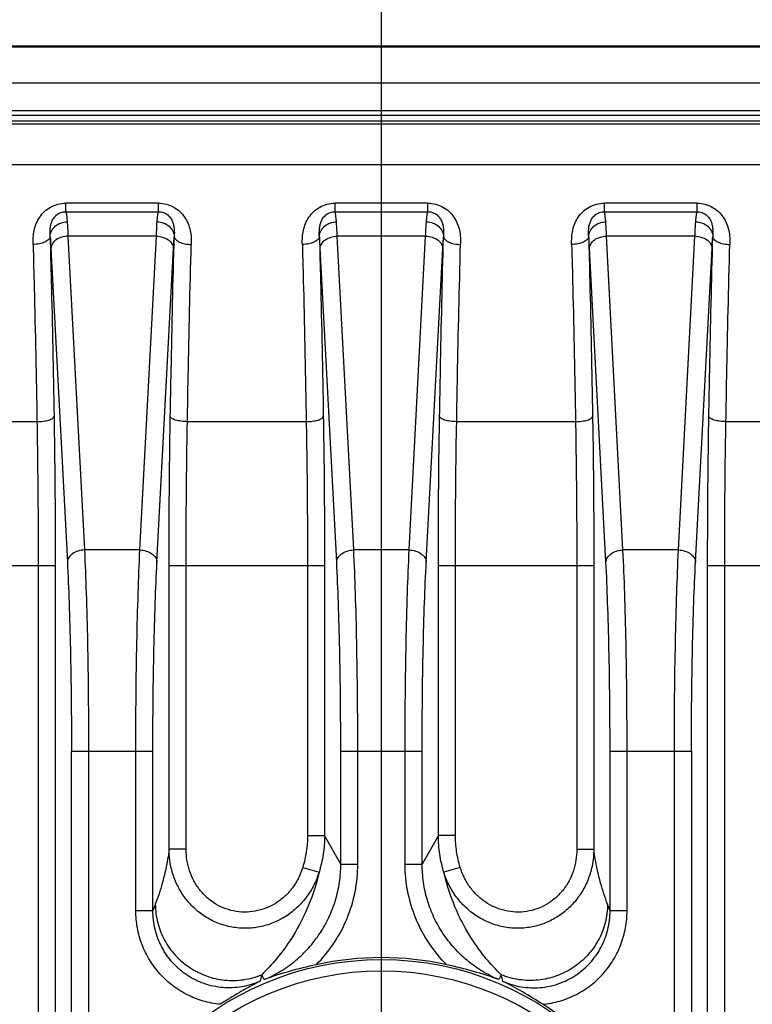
# Model space of a CAD drawing. Header units: millimetres. Extents: x 91 to 529, y 19 to 401.
# Tile 43 of 45: x 479 to 492, y 250 to 267. Entities that reach past the tile are written whole.
import ezdxf
from ezdxf.enums import TextEntityAlignment as Align

# ---------------------------------------------------------------- set-up
doc = ezdxf.new("R2010")
doc.units = ezdxf.units.MM
doc.header["$LTSCALE"] = 32.67
doc.linetypes.add('CENTER', pattern=[0.6, 0.375, -0.075, 0.075, -0.075])
doc.layers.get('0').update_dxf_attribs({"linetype": 'CONTINUOUS'})
for name, color, linetype in [('00_COMPONENTS', 7, 'CONTINUOUS'), ('03_ALL_AXES', 7, 'CONTINUOUS'), ('51__DRAFT_DIMS', 7, 'CONTINUOUS')]:
    doc.layers.add(name, color=color, linetype=linetype)
doc.styles.get("Standard").update_dxf_attribs({"font": 'simfang.ttf'})
doc.dimstyles.new('DIMSTYLE_2', dxfattribs={"dimtxt": 3, "dimasz": 3, "dimexe": 2.5, "dimexo": 0.5, "dimgap": 0.75, "dimtad": 1, "dimdsep": 46, "dimtxsty": 'STANDARD', "dimblk": '_FILLED', "dimblk1": '_FILLED', "dimblk2": '_FILLED', "dimcen": 0.09, "dimclrt": 3, "dimazin": 2, "dimtp": 0.3, "dimtm": 0.3, "dimtfac": 1, "dimtofl": 0, "dimtmove": 0, "dimatfit": 3, "dimldrblk": '_FILLED', "dimfxl": 1, "dimtolj": 1, "dimarcsym": 0})
doc.dimstyles.new('DIMSTYLE_5', dxfattribs={"dimtxt": 3, "dimasz": 3, "dimexe": 2.5, "dimexo": 0.5, "dimgap": 0.75, "dimtad": 1, "dimdec": 1, "dimdsep": 46, "dimtxsty": 'STANDARD', "dimblk": '_FILLED', "dimblk1": '_FILLED', "dimblk2": '_FILLED', "dimcen": 0.09, "dimclrt": 3, "dimazin": 2, "dimtp": 0.2, "dimtm": 0.2, "dimtfac": 1, "dimtdec": 1, "dimtofl": 0, "dimtmove": 0, "dimatfit": 3, "dimldrblk": '_FILLED', "dimfxl": 1, "dimtolj": 1, "dimarcsym": 0})

# ---------------------------------------------------------------- blocks, each defined once
blk = doc.blocks.new('_FILLED')
at = {"color": 0, "linetype": 'ByBlock'}
blk.add_solid([(0, 0), (-1, 0.1667), (-1, -0.1667)], dxfattribs=at)
blk = doc.blocks.new('*D11')
at = {"layer": '51__DRAFT_DIMS', "color": 4, "transparency": 16777216}
for p, q in [((461.94, 251.775), (461.94, 277.373)), ((485.59, 251.581), (485.59, 277.373)), ((461.94, 274.873), (473.765, 274.873)), ((485.59, 274.873), (473.765, 274.873))]:
    blk.add_line(p, q, dxfattribs=at)
at = {"layer": '51__DRAFT_DIMS', "color": 4, "transparency": 16777216, "xscale": 3, "yscale": 3, "zscale": 3, "rotation": 180}
blk.add_blockref('_FILLED', (461.94, 274.873), dxfattribs=at)
at = {"layer": '51__DRAFT_DIMS', "color": 4, "transparency": 16777216, "xscale": 3, "yscale": 3, "zscale": 3}
blk.add_blockref('_FILLED', (485.59, 274.873), dxfattribs=at)
at = {"layer": '51__DRAFT_DIMS', "color": 3, "transparency": 16777216}
blk.add_text('23.7', height=3, dxfattribs=at).set_placement((473.765, 275.623), align=Align.CENTER)
blk = doc.blocks.new('*D13')
at = {"layer": '51__DRAFT_DIMS', "color": 4, "transparency": 16777216}
for p, q in [((439.465, 258.399), (439.465, 285.764)), ((508.065, 256.046), (508.065, 285.764)), ((439.465, 283.264), (473.765, 283.264)), ((508.065, 283.264), (473.765, 283.264))]:
    blk.add_line(p, q, dxfattribs=at)
at = {"layer": '51__DRAFT_DIMS', "color": 4, "transparency": 16777216, "xscale": 3, "yscale": 3, "zscale": 3, "rotation": 180}
blk.add_blockref('_FILLED', (439.465, 283.264), dxfattribs=at)
at = {"layer": '51__DRAFT_DIMS', "color": 4, "transparency": 16777216, "xscale": 3, "yscale": 3, "zscale": 3}
blk.add_blockref('_FILLED', (508.065, 283.264), dxfattribs=at)
at = {"layer": '51__DRAFT_DIMS', "color": 3, "transparency": 16777216}
blk.add_text('68.6', height=3, dxfattribs=at).set_placement((473.765, 284.014), align=Align.CENTER)

msp = doc.modelspace()

# ---------------------------------------------------------------- linework, layer by layer
at = {"layer": '00_COMPONENTS', "color": 7}
for p, q in [((499.593, 267.008), (447.937, 267.008)), ((449.865, 267.033), (497.665, 267.033)), ((498.696, 265.808), (448.834, 265.808))]:
    msp.add_line(p, q, dxfattribs=at)
at = {"layer": '00_COMPONENTS', "color": 4}
for p, q in [((448.834, 266.382), (498.696, 266.382)), ((448.834, 265.896), (498.696, 265.896)), ((498.743, 265.654), (448.787, 265.654)), ((498.696, 265.708), (448.834, 265.708)), ((498.743, 264.942), (448.787, 264.942)), ((480.046, 264.117), (480.046, 264.267)), ((481.673, 264.267), (480.046, 264.267)), ((481.673, 264.117), (481.673, 264.267)), ((484.776, 264.117), (484.776, 264.267)), ((486.403, 264.267), (484.776, 264.267)), ((486.403, 264.117), (486.403, 264.267)), ((489.506, 264.117), (489.506, 264.267)), ((491.133, 264.267), (489.506, 264.267)), ((491.133, 264.117), (491.133, 264.267)), ((480.046, 264.117), (481.673, 264.117)), ((484.776, 264.117), (486.403, 264.117)), ((489.506, 264.117), (491.133, 264.117)), ((480.083, 263.688), (480.372, 258.173)), ((481.636, 263.688), (480.083, 263.688)), ((481.347, 258.173), (481.636, 263.688)), ((485.102, 258.173), (484.813, 263.688)), ((486.366, 263.688), (484.813, 263.688)), ((486.077, 258.173), (486.366, 263.688)), ((489.832, 258.173), (489.543, 263.688)), ((491.096, 263.688), (489.543, 263.688)), ((490.807, 258.173), (491.096, 263.688)), ((479.784, 263.476), (480.073, 257.961)), ((481.647, 257.961), (481.936, 263.476)), ((484.803, 257.961), (484.514, 263.476)), ((486.377, 257.961), (486.666, 263.476)), ((489.533, 257.961), (489.244, 263.476)), ((491.107, 257.961), (491.396, 263.476)), ((479.539, 260.428), (477.451, 260.428)), ((484.269, 260.428), (482.181, 260.428)), ((488.999, 260.428), (486.911, 260.428)), ((493.729, 260.428), (491.641, 260.428)), ((481.347, 258.173), (480.372, 258.173)), ((486.077, 258.173), (485.102, 258.173)), ((490.807, 258.173), (489.832, 258.173)), ((477.129, 257.899), (479.86, 257.899)), ((479.561, 257.899), (479.561, 187.518)), ((479.86, 257.899), (479.86, 187.518)), ((481.859, 252.914), (481.859, 257.899)), ((481.859, 257.899), (484.59, 257.899)), ((482.159, 252.914), (482.159, 257.899)), ((484.291, 257.899), (484.291, 253.155)), ((484.59, 257.899), (484.59, 253.155)), ((486.589, 253.155), (486.589, 257.899)), ((486.589, 257.899), (489.32, 257.899)), ((486.889, 253.155), (486.889, 257.899)), ((489.021, 257.899), (489.021, 252.914)), ((489.32, 257.899), (489.32, 252.914)), ((491.319, 187.518), (491.319, 257.899)), ((491.319, 257.899), (494.05, 257.899)), ((491.619, 187.518), (491.619, 257.899)), ((480.145, 190.779), (480.145, 254.637)), ((480.145, 254.637), (481.575, 254.637)), ((480.444, 254.637), (480.444, 246.99)), ((481.275, 251.836), (481.275, 254.637)), ((481.575, 251.836), (481.575, 254.637)), ((484.875, 252.655), (484.875, 254.637)), ((484.875, 254.637), (486.305, 254.637)), ((485.174, 252.655), (485.174, 254.637)), ((486.005, 252.655), (486.005, 254.637)), ((486.305, 252.655), (486.305, 254.637)), ((489.605, 251.836), (489.605, 254.637)), ((489.605, 254.637), (491.035, 254.637)), ((489.904, 251.836), (489.904, 254.637)), ((490.735, 246.99), (490.735, 254.637)), ((491.035, 254.637), (491.035, 190.779)), ((484.291, 253.155), (484.59, 253.155)), ((484.875, 252.655), (484.59, 253.155)), ((486.589, 253.155), (486.305, 252.655)), ((486.889, 253.155), (486.589, 253.155)), ((482.159, 252.914), (481.859, 252.914)), ((489.021, 252.914), (489.32, 252.914)), ((484.875, 252.655), (485.174, 252.655)), ((486.005, 252.655), (486.305, 252.655)), ((484.207, 252.596), (484.493, 252.509)), ((486.972, 252.596), (486.686, 252.509)), ((481.275, 251.836), (481.575, 251.836)), ((489.605, 251.836), (489.904, 251.836)), ((483.53, 250.625), (483.486, 250.709)), ((487.693, 250.709), (487.649, 250.625))]:
    msp.add_line(p, q, dxfattribs=at)
for radius in [5.269, 5.07]:
    msp.add_circle((485.59, 245.708), radius, dxfattribs=at)
for centre, radius, start, end in [((514.942, 239.112), 35.711, 158.9358, 159.1268), ((456.398, 239.173), 35.539, 20.8728, 21.0647), ((503.804, 245.336), 21.017, 165.1879, 165.5141), ((467.463, 245.359), 20.926, 14.4852, 14.8128)]:
    msp.add_arc(centre, radius, start, end, dxfattribs=at)
at = {"layer": '00_COMPONENTS', "color": 7}
for start, end in [(77.5118, 102.4882), (13.9881, 57.6867)]:
    msp.add_arc((485.59, 245.708), 5.303, start, end, dxfattribs=at)
at = {"layer": '00_COMPONENTS', "color": 4}
for points, knots in [([(479.47, 263.541), (479.468, 263.624), (479.475, 263.75), (479.523, 263.911), (479.583, 264.025), (479.668, 264.125), (479.777, 264.205), (479.906, 264.256), (479.999, 264.267), (480.046, 264.267)], [0, 0, 0, 0, 0.239231, 0.359409, 0.481062, 0.605456, 0.733613, 0.865587, 1, 1, 1, 1]), ([(481.673, 264.267), (481.72, 264.267), (481.813, 264.256), (481.942, 264.205), (482.051, 264.125), (482.136, 264.025), (482.196, 263.911), (482.245, 263.75), (482.252, 263.624), (482.249, 263.541)], [0, 0, 0, 0, 0.134414, 0.266388, 0.394544, 0.518938, 0.640591, 0.760769, 1, 1, 1, 1]), ([(484.2, 263.541), (484.198, 263.624), (484.205, 263.75), (484.253, 263.911), (484.313, 264.025), (484.398, 264.125), (484.507, 264.205), (484.636, 264.256), (484.729, 264.267), (484.776, 264.267)], [0, 0, 0, 0, 0.239231, 0.359409, 0.481062, 0.605456, 0.733613, 0.865587, 1, 1, 1, 1]), ([(486.403, 264.267), (486.45, 264.267), (486.543, 264.256), (486.672, 264.205), (486.781, 264.125), (486.866, 264.025), (486.926, 263.911), (486.975, 263.75), (486.982, 263.624), (486.979, 263.541)], [0, 0, 0, 0, 0.134414, 0.266388, 0.394544, 0.518938, 0.640591, 0.760769, 1, 1, 1, 1]), ([(488.93, 263.541), (488.928, 263.624), (488.935, 263.75), (488.983, 263.911), (489.043, 264.025), (489.128, 264.125), (489.237, 264.205), (489.366, 264.256), (489.459, 264.267), (489.506, 264.267)], [0, 0, 0, 0, 0.239231, 0.359409, 0.481062, 0.605456, 0.733613, 0.865587, 1, 1, 1, 1]), ([(491.133, 264.267), (491.18, 264.267), (491.273, 264.256), (491.402, 264.205), (491.511, 264.125), (491.596, 264.025), (491.656, 263.911), (491.705, 263.75), (491.712, 263.624), (491.709, 263.541)], [0, 0, 0, 0, 0.134414, 0.266388, 0.394544, 0.518938, 0.640591, 0.760769, 1, 1, 1, 1]), ([(479.77, 263.678), (479.767, 263.723), (479.767, 263.79), (479.779, 263.879), (479.798, 263.944), (479.831, 264.008), (479.883, 264.065), (479.957, 264.107), (480.016, 264.117), (480.046, 264.117)], [0, 0, 0, 0, 0.227977, 0.340952, 0.455486, 0.574661, 0.703121, 0.845581, 1, 1, 1, 1]), ([(480.046, 264.117), (480.049, 264.109), (480.053, 264.089), (480.059, 264.051), (480.064, 264), (480.068, 263.962), (480.069, 263.941)], [0, 0, 0, 0, 0.139087, 0.353089, 0.640844, 1, 1, 1, 1]), ([(481.65, 263.941), (481.652, 263.962), (481.655, 264), (481.661, 264.051), (481.666, 264.089), (481.671, 264.109), (481.673, 264.117)], [0, 0, 0, 0, 0.359171, 0.646923, 0.860917, 1, 1, 1, 1]), ([(481.673, 264.117), (481.704, 264.117), (481.762, 264.107), (481.836, 264.065), (481.889, 264.008), (481.922, 263.944), (481.941, 263.879), (481.953, 263.79), (481.952, 263.723), (481.95, 263.678)], [0, 0, 0, 0, 0.15442, 0.29688, 0.425338, 0.544514, 0.659048, 0.772022, 1, 1, 1, 1]), ([(484.5, 263.678), (484.497, 263.723), (484.497, 263.79), (484.509, 263.879), (484.528, 263.944), (484.561, 264.008), (484.613, 264.065), (484.687, 264.107), (484.746, 264.117), (484.776, 264.117)], [0, 0, 0, 0, 0.227977, 0.340952, 0.455486, 0.574662, 0.70312, 0.845581, 1, 1, 1, 1]), ([(484.799, 263.941), (484.798, 263.962), (484.794, 264), (484.789, 264.051), (484.783, 264.089), (484.779, 264.109), (484.776, 264.117)], [0, 0, 0, 0, 0.359171, 0.646923, 0.860917, 1, 1, 1, 1]), ([(486.38, 263.941), (486.382, 263.962), (486.385, 264), (486.391, 264.051), (486.396, 264.089), (486.401, 264.109), (486.403, 264.117)], [0, 0, 0, 0, 0.359171, 0.646923, 0.860917, 1, 1, 1, 1]), ([(486.403, 264.117), (486.434, 264.117), (486.492, 264.107), (486.566, 264.065), (486.619, 264.008), (486.652, 263.944), (486.671, 263.879), (486.683, 263.79), (486.682, 263.723), (486.68, 263.678)], [0, 0, 0, 0, 0.15442, 0.29688, 0.425338, 0.544514, 0.659048, 0.772022, 1, 1, 1, 1]), ([(489.23, 263.678), (489.227, 263.723), (489.227, 263.79), (489.239, 263.879), (489.258, 263.944), (489.291, 264.008), (489.343, 264.065), (489.417, 264.107), (489.476, 264.117), (489.506, 264.117)], [0, 0, 0, 0, 0.227977, 0.340952, 0.455486, 0.574662, 0.70312, 0.845581, 1, 1, 1, 1]), ([(489.529, 263.941), (489.528, 263.962), (489.524, 264), (489.519, 264.051), (489.513, 264.089), (489.509, 264.109), (489.506, 264.117)], [0, 0, 0, 0, 0.359171, 0.646923, 0.860917, 1, 1, 1, 1]), ([(491.11, 263.941), (491.112, 263.962), (491.115, 264), (491.121, 264.051), (491.126, 264.089), (491.131, 264.109), (491.133, 264.117)], [0, 0, 0, 0, 0.359171, 0.646923, 0.860917, 1, 1, 1, 1]), ([(491.133, 264.117), (491.164, 264.117), (491.222, 264.107), (491.296, 264.065), (491.349, 264.008), (491.382, 263.944), (491.401, 263.879), (491.413, 263.79), (491.412, 263.723), (491.41, 263.678)], [0, 0, 0, 0, 0.15442, 0.29688, 0.425338, 0.544514, 0.659048, 0.772022, 1, 1, 1, 1]), ([(479.77, 263.678), (479.77, 263.695), (479.775, 263.729), (479.799, 263.795), (479.857, 263.868), (479.955, 263.925), (480.031, 263.94), (480.069, 263.941)], [0, 0, 0, 0, 0.116646, 0.235198, 0.479817, 0.736524, 1, 1, 1, 1]), ([(480.069, 263.941), (480.071, 263.923), (480.076, 263.839), (480.08, 263.754), (480.083, 263.688)], [0, 0, 0, 0, 0.2145, 1, 1, 1, 1]), ([(481.636, 263.688), (481.637, 263.712), (481.641, 263.796), (481.646, 263.881), (481.65, 263.941)], [0, 0, 0, 0, 0.284292, 1, 1, 1, 1]), ([(481.65, 263.941), (481.689, 263.94), (481.765, 263.925), (481.863, 263.868), (481.92, 263.795), (481.945, 263.729), (481.949, 263.695), (481.95, 263.678)], [0, 0, 0, 0, 0.263476, 0.520183, 0.764802, 0.883354, 1, 1, 1, 1]), ([(484.5, 263.678), (484.5, 263.695), (484.505, 263.729), (484.529, 263.795), (484.587, 263.868), (484.685, 263.925), (484.761, 263.94), (484.799, 263.941)], [0, 0, 0, 0, 0.116646, 0.235198, 0.479817, 0.736524, 1, 1, 1, 1]), ([(484.813, 263.688), (484.812, 263.712), (484.808, 263.796), (484.804, 263.881), (484.799, 263.941)], [0, 0, 0, 0, 0.284291, 1, 1, 1, 1]), ([(486.366, 263.688), (486.367, 263.712), (486.371, 263.796), (486.376, 263.881), (486.38, 263.941)], [0, 0, 0, 0, 0.284292, 1, 1, 1, 1]), ([(486.38, 263.941), (486.419, 263.94), (486.495, 263.925), (486.593, 263.868), (486.65, 263.795), (486.675, 263.729), (486.679, 263.695), (486.68, 263.678)], [0, 0, 0, 0, 0.263476, 0.520183, 0.764802, 0.883354, 1, 1, 1, 1]), ([(489.23, 263.678), (489.23, 263.695), (489.235, 263.729), (489.259, 263.795), (489.317, 263.868), (489.415, 263.925), (489.491, 263.94), (489.529, 263.941)], [0, 0, 0, 0, 0.116646, 0.235198, 0.479817, 0.736524, 1, 1, 1, 1]), ([(489.543, 263.688), (489.542, 263.712), (489.538, 263.796), (489.534, 263.881), (489.529, 263.941)], [0, 0, 0, 0, 0.284291, 1, 1, 1, 1]), ([(491.096, 263.688), (491.097, 263.712), (491.101, 263.796), (491.106, 263.881), (491.11, 263.941)], [0, 0, 0, 0, 0.284292, 1, 1, 1, 1]), ([(491.11, 263.941), (491.149, 263.94), (491.225, 263.925), (491.323, 263.868), (491.38, 263.795), (491.405, 263.729), (491.409, 263.695), (491.41, 263.678)], [0, 0, 0, 0, 0.263476, 0.520183, 0.764802, 0.883354, 1, 1, 1, 1]), ([(480.083, 263.688), (480.045, 263.687), (479.972, 263.676), (479.889, 263.637), (479.837, 263.594), (479.809, 263.557), (479.79, 263.518), (479.784, 263.49), (479.784, 263.476)], [0, 0, 0, 0, 0.284611, 0.551437, 0.674273, 0.789113, 0.896925, 1, 1, 1, 1]), ([(481.636, 263.688), (481.674, 263.687), (481.748, 263.676), (481.83, 263.637), (481.882, 263.594), (481.911, 263.557), (481.93, 263.518), (481.935, 263.49), (481.936, 263.476)], [0, 0, 0, 0, 0.284611, 0.551437, 0.674273, 0.789113, 0.896925, 1, 1, 1, 1]), ([(484.514, 263.476), (484.514, 263.49), (484.52, 263.518), (484.539, 263.557), (484.567, 263.594), (484.619, 263.637), (484.702, 263.676), (484.775, 263.687), (484.813, 263.688)], [0, 0, 0, 0, 0.103075, 0.210887, 0.325727, 0.448563, 0.715389, 1, 1, 1, 1]), ([(486.366, 263.688), (486.404, 263.687), (486.478, 263.676), (486.56, 263.637), (486.612, 263.594), (486.641, 263.557), (486.66, 263.518), (486.665, 263.49), (486.666, 263.476)], [0, 0, 0, 0, 0.284611, 0.551437, 0.674273, 0.789113, 0.896925, 1, 1, 1, 1]), ([(489.244, 263.476), (489.244, 263.49), (489.25, 263.518), (489.269, 263.557), (489.297, 263.594), (489.349, 263.637), (489.432, 263.676), (489.505, 263.687), (489.543, 263.688)], [0, 0, 0, 0, 0.103075, 0.210887, 0.325727, 0.448563, 0.715389, 1, 1, 1, 1]), ([(491.096, 263.688), (491.134, 263.687), (491.208, 263.676), (491.29, 263.637), (491.342, 263.594), (491.371, 263.557), (491.39, 263.518), (491.395, 263.49), (491.396, 263.476)], [0, 0, 0, 0, 0.284611, 0.551437, 0.674273, 0.789113, 0.896925, 1, 1, 1, 1]), ([(479.77, 263.678), (479.769, 263.669), (479.762, 263.65), (479.743, 263.625), (479.713, 263.602), (479.676, 263.582), (479.631, 263.565), (479.562, 263.547), (479.507, 263.542), (479.47, 263.541)], [0, 0, 0, 0, 0.07779, 0.166953, 0.271882, 0.393499, 0.530432, 0.679834, 1, 1, 1, 1]), ([(479.47, 263.541), (479.477, 263.288), (479.504, 262.251), (479.525, 261.213), (479.539, 260.428)], [0, 0, 0, 0, 0.243468, 1, 1, 1, 1]), ([(479.77, 263.678), (479.771, 263.664), (479.777, 263.597), (479.781, 263.529), (479.784, 263.476)], [0, 0, 0, 0, 0.214592, 1, 1, 1, 1]), ([(479.77, 263.678), (479.776, 263.422), (479.803, 262.369), (479.825, 261.317), (479.838, 260.52)], [0, 0, 0, 0, 0.243468, 1, 1, 1, 1]), ([(481.881, 260.52), (481.886, 260.79), (481.905, 261.843), (481.929, 262.895), (481.95, 263.678)], [0, 0, 0, 0, 0.256123, 1, 1, 1, 1]), ([(481.936, 263.476), (481.937, 263.495), (481.941, 263.563), (481.945, 263.63), (481.95, 263.678)], [0, 0, 0, 0, 0.284216, 1, 1, 1, 1]), ([(481.95, 263.678), (481.951, 263.669), (481.957, 263.65), (481.977, 263.625), (482.006, 263.602), (482.044, 263.582), (482.088, 263.565), (482.157, 263.547), (482.212, 263.542), (482.249, 263.541)], [0, 0, 0, 0, 0.077791, 0.166955, 0.271884, 0.393501, 0.530433, 0.679835, 1, 1, 1, 1]), ([(482.181, 260.428), (482.185, 260.693), (482.204, 261.731), (482.228, 262.769), (482.249, 263.541)], [0, 0, 0, 0, 0.256123, 1, 1, 1, 1]), ([(484.5, 263.678), (484.499, 263.669), (484.492, 263.65), (484.473, 263.625), (484.443, 263.602), (484.406, 263.582), (484.361, 263.565), (484.292, 263.547), (484.237, 263.542), (484.2, 263.541)], [0, 0, 0, 0, 0.07779, 0.166953, 0.271882, 0.393499, 0.530432, 0.679834, 1, 1, 1, 1]), ([(484.2, 263.541), (484.207, 263.288), (484.234, 262.251), (484.255, 261.213), (484.269, 260.428)], [0, 0, 0, 0, 0.243468, 1, 1, 1, 1]), ([(484.5, 263.678), (484.506, 263.422), (484.533, 262.369), (484.555, 261.317), (484.568, 260.52)], [0, 0, 0, 0, 0.243468, 1, 1, 1, 1]), ([(484.514, 263.476), (484.513, 263.495), (484.509, 263.563), (484.504, 263.63), (484.5, 263.678)], [0, 0, 0, 0, 0.284215, 1, 1, 1, 1]), ([(486.611, 260.52), (486.616, 260.79), (486.635, 261.843), (486.659, 262.895), (486.68, 263.678)], [0, 0, 0, 0, 0.256123, 1, 1, 1, 1]), ([(486.666, 263.476), (486.667, 263.495), (486.671, 263.563), (486.675, 263.63), (486.68, 263.678)], [0, 0, 0, 0, 0.284216, 1, 1, 1, 1]), ([(486.68, 263.678), (486.681, 263.669), (486.687, 263.65), (486.707, 263.625), (486.736, 263.602), (486.774, 263.582), (486.818, 263.565), (486.887, 263.547), (486.942, 263.542), (486.979, 263.541)], [0, 0, 0, 0, 0.077791, 0.166955, 0.271884, 0.393501, 0.530433, 0.679835, 1, 1, 1, 1]), ([(486.911, 260.428), (486.915, 260.693), (486.934, 261.731), (486.958, 262.769), (486.979, 263.541)], [0, 0, 0, 0, 0.256123, 1, 1, 1, 1]), ([(489.23, 263.678), (489.229, 263.669), (489.222, 263.65), (489.203, 263.625), (489.173, 263.602), (489.136, 263.582), (489.091, 263.565), (489.022, 263.547), (488.967, 263.542), (488.93, 263.541)], [0, 0, 0, 0, 0.07779, 0.166953, 0.271882, 0.393499, 0.530432, 0.679834, 1, 1, 1, 1]), ([(488.93, 263.541), (488.937, 263.288), (488.964, 262.251), (488.985, 261.213), (488.999, 260.428)], [0, 0, 0, 0, 0.243468, 1, 1, 1, 1]), ([(489.23, 263.678), (489.236, 263.422), (489.263, 262.369), (489.285, 261.317), (489.298, 260.52)], [0, 0, 0, 0, 0.243468, 1, 1, 1, 1]), ([(489.244, 263.476), (489.243, 263.495), (489.239, 263.563), (489.234, 263.63), (489.23, 263.678)], [0, 0, 0, 0, 0.284215, 1, 1, 1, 1]), ([(491.341, 260.52), (491.346, 260.79), (491.365, 261.843), (491.389, 262.895), (491.41, 263.678)], [0, 0, 0, 0, 0.256123, 1, 1, 1, 1]), ([(491.396, 263.476), (491.397, 263.495), (491.401, 263.563), (491.405, 263.63), (491.41, 263.678)], [0, 0, 0, 0, 0.284216, 1, 1, 1, 1]), ([(491.41, 263.678), (491.411, 263.669), (491.417, 263.65), (491.437, 263.625), (491.466, 263.602), (491.504, 263.582), (491.548, 263.565), (491.617, 263.547), (491.672, 263.542), (491.709, 263.541)], [0, 0, 0, 0, 0.077791, 0.166955, 0.271884, 0.393501, 0.530433, 0.679835, 1, 1, 1, 1]), ([(491.641, 260.428), (491.645, 260.693), (491.664, 261.731), (491.688, 262.769), (491.709, 263.541)], [0, 0, 0, 0, 0.256123, 1, 1, 1, 1]), ([(479.539, 260.428), (479.576, 260.428), (479.63, 260.432), (479.699, 260.444), (479.744, 260.455), (479.781, 260.469), (479.815, 260.486), (479.836, 260.506), (479.838, 260.52)], [0, 0, 0, 0, 0.343153, 0.501123, 0.643299, 0.765705, 0.865748, 1, 1, 1, 1]), ([(479.539, 260.428), (479.542, 260.222), (479.555, 259.379), (479.561, 258.536), (479.561, 257.899)], [0, 0, 0, 0, 0.244581, 1, 1, 1, 1]), ([(479.838, 260.52), (479.842, 260.306), (479.855, 259.433), (479.86, 258.559), (479.86, 257.899)], [0, 0, 0, 0, 0.244581, 1, 1, 1, 1]), ([(481.859, 257.899), (481.859, 258.121), (481.861, 258.995), (481.87, 259.868), (481.881, 260.52)], [0, 0, 0, 0, 0.253882, 1, 1, 1, 1]), ([(482.181, 260.428), (482.143, 260.428), (482.089, 260.432), (482.02, 260.444), (481.976, 260.455), (481.938, 260.469), (481.905, 260.486), (481.883, 260.506), (481.881, 260.52)], [0, 0, 0, 0, 0.343153, 0.501123, 0.643299, 0.765705, 0.865748, 1, 1, 1, 1]), ([(482.159, 257.899), (482.159, 258.113), (482.161, 258.956), (482.169, 259.799), (482.181, 260.428)], [0, 0, 0, 0, 0.253882, 1, 1, 1, 1]), ([(484.269, 260.428), (484.306, 260.428), (484.36, 260.432), (484.429, 260.444), (484.474, 260.455), (484.511, 260.469), (484.545, 260.486), (484.566, 260.506), (484.568, 260.52)], [0, 0, 0, 0, 0.343153, 0.501123, 0.643299, 0.765705, 0.865748, 1, 1, 1, 1]), ([(484.269, 260.428), (484.272, 260.222), (484.285, 259.379), (484.291, 258.536), (484.291, 257.899)], [0, 0, 0, 0, 0.244581, 1, 1, 1, 1]), ([(484.568, 260.52), (484.572, 260.306), (484.585, 259.433), (484.59, 258.559), (484.59, 257.899)], [0, 0, 0, 0, 0.244581, 1, 1, 1, 1]), ([(486.589, 257.899), (486.589, 258.121), (486.591, 258.995), (486.6, 259.868), (486.611, 260.52)], [0, 0, 0, 0, 0.253882, 1, 1, 1, 1]), ([(486.911, 260.428), (486.873, 260.428), (486.819, 260.432), (486.75, 260.444), (486.706, 260.455), (486.668, 260.469), (486.635, 260.486), (486.613, 260.506), (486.611, 260.52)], [0, 0, 0, 0, 0.343153, 0.501123, 0.643299, 0.765705, 0.865748, 1, 1, 1, 1]), ([(486.889, 257.899), (486.889, 258.113), (486.891, 258.956), (486.899, 259.799), (486.911, 260.428)], [0, 0, 0, 0, 0.253882, 1, 1, 1, 1]), ([(488.999, 260.428), (489.036, 260.428), (489.09, 260.432), (489.159, 260.444), (489.204, 260.455), (489.241, 260.469), (489.275, 260.486), (489.296, 260.506), (489.298, 260.52)], [0, 0, 0, 0, 0.343153, 0.501123, 0.643299, 0.765705, 0.865748, 1, 1, 1, 1]), ([(488.999, 260.428), (489.002, 260.222), (489.015, 259.379), (489.021, 258.536), (489.021, 257.899)], [0, 0, 0, 0, 0.244581, 1, 1, 1, 1]), ([(489.298, 260.52), (489.302, 260.306), (489.315, 259.433), (489.32, 258.559), (489.32, 257.899)], [0, 0, 0, 0, 0.244581, 1, 1, 1, 1]), ([(491.319, 257.899), (491.319, 258.121), (491.321, 258.995), (491.33, 259.868), (491.341, 260.52)], [0, 0, 0, 0, 0.253882, 1, 1, 1, 1]), ([(491.641, 260.428), (491.603, 260.428), (491.549, 260.432), (491.48, 260.444), (491.436, 260.455), (491.398, 260.469), (491.365, 260.486), (491.343, 260.506), (491.341, 260.52)], [0, 0, 0, 0, 0.343153, 0.501123, 0.643299, 0.765705, 0.865748, 1, 1, 1, 1]), ([(491.619, 257.899), (491.619, 258.113), (491.621, 258.956), (491.629, 259.799), (491.641, 260.428)], [0, 0, 0, 0, 0.253882, 1, 1, 1, 1]), ([(480.372, 258.173), (480.334, 258.172), (480.261, 258.16), (480.178, 258.121), (480.127, 258.078), (480.098, 258.042), (480.079, 258.002), (480.073, 257.974), (480.073, 257.961)], [0, 0, 0, 0, 0.284611, 0.551437, 0.674273, 0.789113, 0.896925, 1, 1, 1, 1]), ([(480.372, 258.173), (480.385, 257.92), (480.406, 257.38), (480.428, 256.527), (480.441, 255.6), (480.444, 254.962), (480.444, 254.637)], [0, 0, 0, 0, 0.214355, 0.458847, 0.724121, 1, 1, 1, 1]), ([(481.275, 254.637), (481.275, 254.962), (481.278, 255.6), (481.292, 256.527), (481.314, 257.38), (481.335, 257.92), (481.347, 258.173)], [0, 0, 0, 0, 0.275878, 0.541152, 0.785644, 1, 1, 1, 1]), ([(481.347, 258.173), (481.385, 258.172), (481.459, 258.16), (481.541, 258.121), (481.593, 258.078), (481.622, 258.042), (481.641, 258.002), (481.646, 257.974), (481.647, 257.961)], [0, 0, 0, 0, 0.284611, 0.551437, 0.674273, 0.789113, 0.896925, 1, 1, 1, 1]), ([(484.803, 257.961), (484.803, 257.974), (484.809, 258.002), (484.828, 258.042), (484.857, 258.078), (484.908, 258.121), (484.991, 258.16), (485.064, 258.172), (485.102, 258.173)], [0, 0, 0, 0, 0.103075, 0.210887, 0.325727, 0.448563, 0.715389, 1, 1, 1, 1]), ([(485.174, 254.637), (485.174, 254.962), (485.171, 255.6), (485.158, 256.527), (485.136, 257.38), (485.115, 257.92), (485.102, 258.173)], [0, 0, 0, 0, 0.275878, 0.541152, 0.785644, 1, 1, 1, 1]), ([(486.005, 254.637), (486.005, 254.962), (486.008, 255.6), (486.022, 256.527), (486.044, 257.38), (486.065, 257.92), (486.077, 258.173)], [0, 0, 0, 0, 0.275878, 0.541152, 0.785644, 1, 1, 1, 1]), ([(486.077, 258.173), (486.115, 258.172), (486.189, 258.16), (486.271, 258.121), (486.323, 258.078), (486.352, 258.042), (486.371, 258.002), (486.376, 257.974), (486.377, 257.961)], [0, 0, 0, 0, 0.284611, 0.551437, 0.674273, 0.789113, 0.896925, 1, 1, 1, 1]), ([(489.533, 257.961), (489.533, 257.974), (489.539, 258.002), (489.558, 258.042), (489.587, 258.078), (489.638, 258.121), (489.721, 258.16), (489.794, 258.172), (489.832, 258.173)], [0, 0, 0, 0, 0.103075, 0.210887, 0.325727, 0.448563, 0.715389, 1, 1, 1, 1]), ([(489.904, 254.637), (489.904, 254.962), (489.901, 255.6), (489.888, 256.527), (489.866, 257.38), (489.845, 257.92), (489.832, 258.173)], [0, 0, 0, 0, 0.275878, 0.541152, 0.785644, 1, 1, 1, 1]), ([(490.735, 254.637), (490.735, 254.962), (490.738, 255.6), (490.752, 256.527), (490.774, 257.38), (490.795, 257.92), (490.807, 258.173)], [0, 0, 0, 0, 0.275878, 0.541152, 0.785644, 1, 1, 1, 1]), ([(490.807, 258.173), (490.845, 258.172), (490.919, 258.16), (491.001, 258.121), (491.053, 258.078), (491.082, 258.042), (491.101, 258.002), (491.106, 257.974), (491.107, 257.961)], [0, 0, 0, 0, 0.284611, 0.551437, 0.674273, 0.789113, 0.896925, 1, 1, 1, 1]), ([(480.073, 257.961), (480.085, 257.723), (480.106, 257.215), (480.128, 256.413), (480.142, 255.543), (480.145, 254.943), (480.145, 254.637)], [0, 0, 0, 0, 0.214362, 0.458852, 0.724124, 1, 1, 1, 1]), ([(481.575, 254.637), (481.575, 254.943), (481.578, 255.543), (481.591, 256.413), (481.613, 257.215), (481.634, 257.723), (481.647, 257.961)], [0, 0, 0, 0, 0.275875, 0.541146, 0.785637, 1, 1, 1, 1]), ([(484.875, 254.637), (484.875, 254.943), (484.872, 255.543), (484.858, 256.413), (484.836, 257.215), (484.815, 257.723), (484.803, 257.961)], [0, 0, 0, 0, 0.275875, 0.541146, 0.785637, 1, 1, 1, 1]), ([(486.305, 254.637), (486.305, 254.943), (486.308, 255.543), (486.321, 256.413), (486.343, 257.215), (486.364, 257.723), (486.377, 257.961)], [0, 0, 0, 0, 0.275875, 0.541146, 0.785637, 1, 1, 1, 1]), ([(489.605, 254.637), (489.605, 254.943), (489.602, 255.543), (489.588, 256.413), (489.566, 257.215), (489.545, 257.723), (489.533, 257.961)], [0, 0, 0, 0, 0.275875, 0.541146, 0.785637, 1, 1, 1, 1]), ([(491.035, 254.637), (491.035, 254.943), (491.038, 255.543), (491.051, 256.413), (491.073, 257.215), (491.094, 257.723), (491.107, 257.961)], [0, 0, 0, 0, 0.275875, 0.541146, 0.785637, 1, 1, 1, 1]), ([(484.291, 253.155), (484.291, 253.06), (484.277, 252.871), (484.235, 252.687), (484.207, 252.596)], [0, 0, 0, 0, 0.499998, 1, 1, 1, 1]), ([(484.59, 253.155), (484.59, 253.045), (484.574, 252.827), (484.525, 252.613), (484.493, 252.509)], [0, 0, 0, 0, 0.499994, 1, 1, 1, 1]), ([(486.686, 252.509), (486.654, 252.613), (486.606, 252.827), (486.589, 253.045), (486.589, 253.155)], [0, 0, 0, 0, 0.5, 1, 1, 1, 1]), ([(486.972, 252.596), (486.945, 252.687), (486.903, 252.871), (486.889, 253.06), (486.889, 253.155)], [0, 0, 0, 0, 0.499997, 1, 1, 1, 1]), ([(481.859, 252.914), (481.846, 252.796), (481.811, 252.596), (481.731, 252.273), (481.664, 252.068), (481.617, 251.947)], [0, 0, 0, 0, 0.35541, 0.608126, 1, 1, 1, 1]), ([(484.493, 252.509), (484.469, 252.432), (484.408, 252.281), (484.281, 252.074), (484.12, 251.892), (483.929, 251.74), (483.714, 251.624), (483.482, 251.55), (483.24, 251.519), (482.996, 251.534), (482.759, 251.593), (482.538, 251.696), (482.339, 251.837), (482.169, 252.012), (482.033, 252.213), (481.934, 252.436), (481.873, 252.671), (481.86, 252.833), (481.859, 252.914)], [0, 0, 0, 0, 0.062429, 0.124886, 0.187369, 0.249874, 0.312399, 0.374939, 0.437492, 0.500051, 0.56261, 0.625162, 0.687701, 0.750222, 0.812719, 0.875185, 0.937616, 1, 1, 1, 1]), ([(484.207, 252.596), (484.189, 252.535), (484.142, 252.416), (484.043, 252.252), (483.919, 252.106), (483.77, 251.984), (483.603, 251.891), (483.421, 251.83), (483.23, 251.804), (483.039, 251.815), (482.853, 251.863), (482.679, 251.945), (482.524, 252.059), (482.393, 252.198), (482.288, 252.36), (482.213, 252.536), (482.169, 252.723), (482.159, 252.85), (482.159, 252.914)], [0, 0, 0, 0, 0.062514, 0.125024, 0.187529, 0.250029, 0.312525, 0.375017, 0.437506, 0.499993, 0.562481, 0.62497, 0.687463, 0.74996, 0.812462, 0.874969, 0.937482, 1, 1, 1, 1]), ([(489.32, 252.914), (489.32, 252.833), (489.306, 252.671), (489.246, 252.436), (489.147, 252.213), (489.01, 252.012), (488.84, 251.837), (488.641, 251.696), (488.42, 251.593), (488.183, 251.534), (487.94, 251.519), (487.698, 251.55), (487.465, 251.624), (487.251, 251.74), (487.06, 251.892), (486.899, 252.074), (486.771, 252.281), (486.71, 252.432), (486.686, 252.509)], [0, 0, 0, 0, 0.062383, 0.124813, 0.18728, 0.249776, 0.312296, 0.374835, 0.437387, 0.499946, 0.562505, 0.625058, 0.687599, 0.750124, 0.81263, 0.875112, 0.93757, 1, 1, 1, 1]), ([(489.021, 252.914), (489.021, 252.85), (489.011, 252.723), (488.966, 252.536), (488.891, 252.36), (488.787, 252.198), (488.655, 252.059), (488.5, 251.945), (488.327, 251.863), (488.141, 251.815), (487.949, 251.804), (487.759, 251.83), (487.577, 251.891), (487.409, 251.984), (487.261, 252.106), (487.136, 252.252), (487.038, 252.416), (486.991, 252.535), (486.972, 252.596)], [0, 0, 0, 0, 0.062518, 0.12503, 0.187536, 0.250038, 0.312535, 0.375027, 0.437516, 0.500003, 0.562491, 0.62498, 0.687472, 0.749968, 0.812469, 0.874975, 0.937485, 1, 1, 1, 1]), ([(489.562, 251.947), (489.515, 252.068), (489.449, 252.273), (489.369, 252.596), (489.334, 252.796), (489.32, 252.914)], [0, 0, 0, 0, 0.391875, 0.644591, 1, 1, 1, 1]), ([(483.53, 250.625), (483.629, 250.667), (483.822, 250.764), (484.085, 250.952), (484.318, 251.176), (484.516, 251.432), (484.674, 251.714), (484.789, 252.017), (484.859, 252.333), (484.875, 252.548), (484.875, 252.655)], [0, 0, 0, 0, 0.125002, 0.250004, 0.375006, 0.500007, 0.625006, 0.750005, 0.875003, 1, 1, 1, 1]), ([(484.443, 250.885), (484.559, 251.001), (484.768, 251.256), (485, 251.691), (485.142, 252.164), (485.174, 252.492), (485.174, 252.655)], [0, 0, 0, 0, 0.249996, 0.499995, 0.749996, 1, 1, 1, 1]), ([(486.736, 250.885), (486.621, 251.001), (486.412, 251.256), (486.18, 251.691), (486.037, 252.164), (486.005, 252.492), (486.005, 252.655)], [0, 0, 0, 0, 0.249996, 0.499995, 0.749996, 1, 1, 1, 1]), ([(487.649, 250.625), (487.55, 250.667), (487.358, 250.764), (487.094, 250.952), (486.861, 251.176), (486.663, 251.432), (486.505, 251.714), (486.39, 252.017), (486.32, 252.333), (486.305, 252.548), (486.305, 252.655)], [0, 0, 0, 0, 0.125002, 0.250004, 0.375006, 0.500007, 0.625007, 0.750005, 0.875003, 1, 1, 1, 1]), ([(484.493, 252.509), (484.44, 252.273), (484.304, 251.871), (484.034, 251.369), (483.768, 251), (483.579, 250.797), (483.486, 250.709)], [0, 0, 0, 0, 0.347804, 0.603743, 0.815645, 1, 1, 1, 1]), ([(487.693, 250.709), (487.6, 250.797), (487.412, 251), (487.145, 251.369), (486.876, 251.871), (486.74, 252.273), (486.686, 252.509)], [0, 0, 0, 0, 0.184356, 0.396258, 0.652199, 1, 1, 1, 1]), ([(481.617, 251.947), (481.618, 251.838), (481.647, 251.618), (481.769, 251.31), (481.962, 251.04), (482.215, 250.824), (482.513, 250.675), (482.838, 250.602), (483.17, 250.609), (483.385, 250.668), (483.486, 250.709)], [0, 0, 0, 0, 0.124356, 0.249012, 0.373983, 0.499208, 0.624568, 0.749912, 0.875092, 1, 1, 1, 1]), ([(489.562, 251.947), (489.561, 251.838), (489.533, 251.618), (489.411, 251.31), (489.217, 251.04), (488.964, 250.824), (488.666, 250.675), (488.342, 250.602), (488.009, 250.609), (487.795, 250.668), (487.693, 250.709)], [0, 0, 0, 0, 0.124356, 0.249012, 0.373983, 0.499208, 0.624568, 0.749912, 0.875092, 1, 1, 1, 1]), ([(482.755, 250.19), (482.655, 250.2), (482.455, 250.238), (482.172, 250.35), (481.914, 250.513), (481.691, 250.72), (481.509, 250.965), (481.375, 251.239), (481.293, 251.532), (481.275, 251.735), (481.275, 251.836)], [0, 0, 0, 0, 0.124997, 0.249993, 0.37499, 0.499988, 0.624988, 0.74999, 0.874994, 1, 1, 1, 1]), ([(483.456, 250.593), (483.354, 250.549), (483.138, 250.484), (482.801, 250.47), (482.471, 250.539), (482.169, 250.689), (481.914, 250.91), (481.721, 251.186), (481.601, 251.501), (481.574, 251.724), (481.575, 251.836)], [0, 0, 0, 0, 0.124997, 0.250001, 0.37501, 0.50002, 0.625026, 0.750025, 0.875016, 1, 1, 1, 1]), ([(487.724, 250.593), (487.826, 250.549), (488.041, 250.484), (488.378, 250.47), (488.708, 250.539), (489.01, 250.689), (489.265, 250.91), (489.459, 251.186), (489.578, 251.501), (489.605, 251.724), (489.605, 251.836)], [0, 0, 0, 0, 0.124997, 0.250001, 0.37501, 0.50002, 0.625026, 0.750025, 0.875016, 1, 1, 1, 1]), ([(488.424, 250.19), (488.525, 250.2), (488.724, 250.238), (489.008, 250.35), (489.266, 250.513), (489.489, 250.72), (489.67, 250.965), (489.804, 251.239), (489.886, 251.532), (489.904, 251.735), (489.904, 251.836)], [0, 0, 0, 0, 0.124997, 0.249993, 0.37499, 0.499988, 0.624988, 0.74999, 0.874994, 1, 1, 1, 1])]:
    msp.add_open_spline(points, degree=3, knots=knots, dxfattribs=at)
at = {"layer": '00_COMPONENTS', "color": 7}
for points, knots in [([(484.443, 250.885), (484.285, 250.85), (483.977, 250.775), (483.675, 250.678), (483.53, 250.625)], [0, 0, 0, 0, 0.512954, 1, 1, 1, 1]), ([(487.649, 250.625), (487.505, 250.678), (487.203, 250.775), (486.895, 250.85), (486.736, 250.885)], [0, 0, 0, 0, 0.487054, 1, 1, 1, 1]), ([(483.456, 250.593), (483.398, 250.565), (483.253, 250.488), (483.019, 250.354), (482.845, 250.246), (482.755, 250.19)], [0, 0, 0, 0, 0.237681, 0.60787, 1, 1, 1, 1]), ([(488.424, 250.19), (488.306, 250.264), (488.076, 250.405), (487.84, 250.535), (487.724, 250.593)], [0, 0, 0, 0, 0.51796, 1, 1, 1, 1])]:
    msp.add_open_spline(points, degree=3, knots=knots, dxfattribs=at)
at = {"layer": '03_ALL_AXES', "color": 1, "linetype": 'CENTER'}
msp.add_line((485.59, 245.708), (485.59, 253.958), dxfattribs=at)

# ---------------------------------------------------------------- dimensions: what is measured, and where the dimension line sits
at = {"layer": '51__DRAFT_DIMS', "color": 4}
for base, p1, p2, dimstyle, picture, middle in [((508.065, 283.264), (439.465, 257.899), (508.065, 255.546), 'DIMSTYLE_2', '*D13', (473.727, 283.264)), ((485.589715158, 274.872622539), (461.939715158, 251.274700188), (485.589715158, 251.081274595), 'DIMSTYLE_5', '*D11', (473.714909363, 274.872622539))]:
    dim = msp.add_linear_dim(base=base, p1=p1, p2=p2, dimstyle=dimstyle, dxfattribs=at)
    dim.commit()
    dim.dimension.update_dxf_attribs({"geometry": picture, "text_midpoint": middle, "dimtype": 160})

doc.saveas('drawing.dxf')
